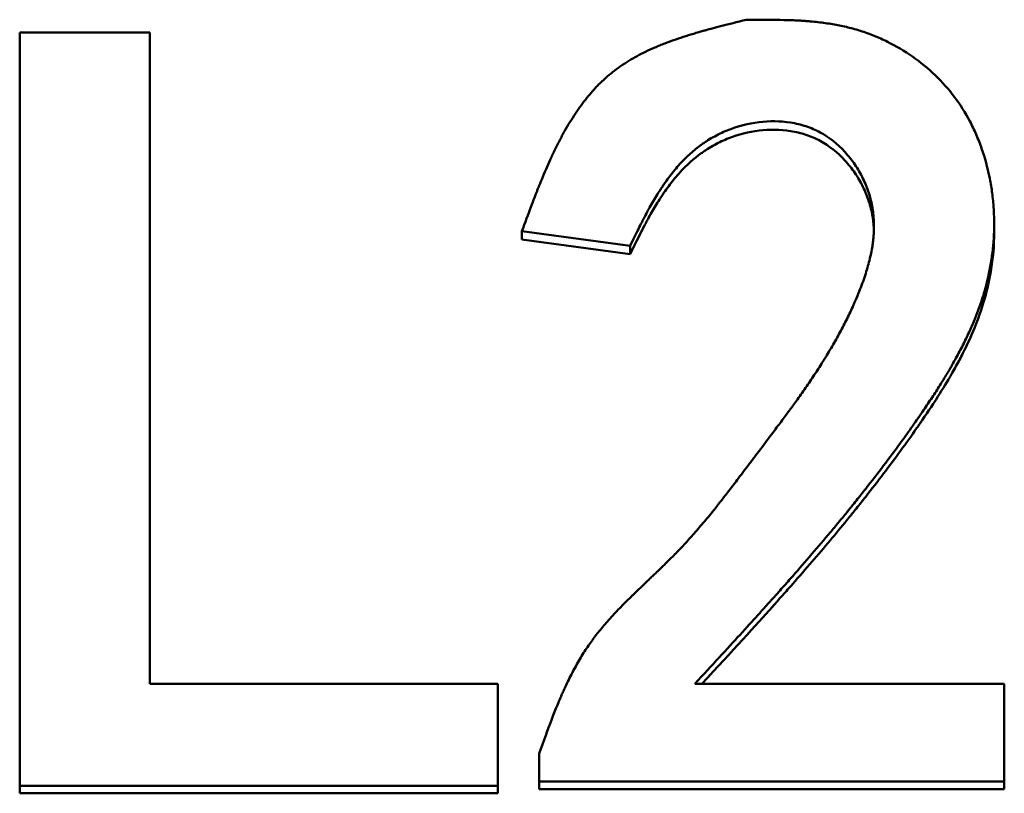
# Model space of a CAD drawing. Header units: millimetres. Extents: x 1837 to 2531, y 1683 to 1885.
# Tile 13 of 37: x 1891.61 to 1894.87, y 1841.86 to 1844.42. Entities that reach past the tile are written whole.
import ezdxf

# ---------------------------------------------------------------- set-up
doc = ezdxf.new("R2010")
doc.units = ezdxf.units.MM
doc.layers.add('Видимый контур (ГОСТ)', color=7, linetype='Continuous', lineweight=50)

msp = doc.modelspace()

# ---------------------------------------------------------------- linework, layer by layer
at = {"layer": 'Видимый контур (ГОСТ)'}
for p, q in [((1891.6131, 1841.8878), (1891.6131, 1844.3816)), ((1892.0434, 1844.3816), (1891.6131, 1844.3816)), ((1892.0434, 1844.3816), (1892.0434, 1842.2257)), ((1893.275, 1843.6965), (1893.275, 1843.724)), ((1893.275, 1843.724), (1893.6329, 1843.6753)), ((1894.8378, 1843.7484), (1894.8378, 1843.7208)), ((1893.275, 1843.6965), (1893.6329, 1843.6479)), ((1893.6329, 1843.6479), (1893.6329, 1843.6753)), ((1893.1949, 1842.2257), (1892.0434, 1842.2257)), ((1893.1949, 1842.2257), (1893.1949, 1841.8878)), ((1894.8714, 1842.2257), (1893.8475, 1842.2257)), ((1894.8714, 1842.2257), (1894.8714, 1841.9017)), ((1893.3319, 1841.9017), (1893.3319, 1841.9949)), ((1893.3319, 1841.8769), (1893.3319, 1841.9017)), ((1893.3319, 1841.9017), (1894.8714, 1841.9017)), ((1894.8714, 1841.8769), (1894.8714, 1841.9017)), ((1891.6131, 1841.863), (1891.6131, 1841.8878)), ((1891.6131, 1841.8878), (1893.1949, 1841.8878)), ((1891.6131, 1841.863), (1893.1949, 1841.863)), ((1893.1949, 1841.863), (1893.1949, 1841.8878)), ((1893.3319, 1841.8769), (1894.8714, 1841.8769))]:
    msp.add_line(p, q, dxfattribs=at)
for points, knots in [([(1894.0171, 1844.4239), (1893.9863, 1844.4163), (1893.9594, 1844.4095), (1893.9365, 1844.4035), (1893.925, 1844.4006), (1893.9145, 1844.3978), (1893.9049, 1844.3953), (1893.8978, 1844.3933), (1893.8912, 1844.3916), (1893.8851, 1844.3899), (1893.8825, 1844.3892), (1893.8809, 1844.3887), (1893.8746, 1844.3869), (1893.8694, 1844.3855), (1893.8649, 1844.3842), (1893.8608, 1844.383), (1893.8536, 1844.3809), (1893.8479, 1844.3792), (1893.8429, 1844.3777), (1893.8301, 1844.3738), (1893.8218, 1844.3712), (1893.8088, 1844.367), (1893.7979, 1844.3634), (1893.7873, 1844.3598), (1893.7771, 1844.3562), (1893.7669, 1844.3526), (1893.7589, 1844.3497), (1893.7478, 1844.3454), (1893.7427, 1844.3434), (1893.7363, 1844.3409), (1893.7312, 1844.3388), (1893.7255, 1844.3364), (1893.7202, 1844.3342), (1893.7152, 1844.332), (1893.7046, 1844.3274), (1893.6949, 1844.323), (1893.6845, 1844.318), (1893.6647, 1844.3084), (1893.6474, 1844.2992), (1893.6289, 1844.2879), (1893.6198, 1844.2824), (1893.6103, 1844.2763), (1893.6018, 1844.2704), (1893.593, 1844.2643), (1893.5846, 1844.2581), (1893.5761, 1844.2514), (1893.5678, 1844.2448), (1893.5596, 1844.238), (1893.5517, 1844.2309), (1893.5438, 1844.2238), (1893.5353, 1844.2157), (1893.5287, 1844.209), (1893.5251, 1844.2053), (1893.5222, 1844.2023), (1893.5188, 1844.1987), (1893.5156, 1844.1952), (1893.5123, 1844.1916), (1893.509, 1844.1879), (1893.5026, 1844.1807), (1893.4962, 1844.1731), (1893.4897, 1844.165), (1893.4769, 1844.1491), (1893.4641, 1844.1315), (1893.4522, 1844.1137), (1893.44, 1844.0954), (1893.4281, 1844.0758), (1893.4164, 1844.0551), (1893.4105, 1844.0447), (1893.4048, 1844.034), (1893.399, 1844.0231), (1893.3962, 1844.0176), (1893.3934, 1844.012), (1893.3905, 1844.0064), (1893.3877, 1844.0007), (1893.3843, 1843.9938), (1893.3821, 1843.9892), (1893.3796, 1843.9841), (1893.3779, 1843.9803), (1893.3754, 1843.9751), (1893.3733, 1843.9705), (1893.371, 1843.9655), (1893.3686, 1843.9603), (1893.364, 1843.9503), (1893.3592, 1843.9394), (1893.3548, 1843.9291), (1893.3501, 1843.9183), (1893.3454, 1843.907), (1893.3406, 1843.8954), (1893.337, 1843.8867), (1893.3334, 1843.8778), (1893.3298, 1843.8687), (1893.3276, 1843.8632), (1893.3259, 1843.8589), (1893.325, 1843.8566), (1893.324, 1843.8541), (1893.3228, 1843.8511), (1893.3215, 1843.8476), (1893.32, 1843.8438), (1893.3182, 1843.8394), (1893.3163, 1843.8343), (1893.313, 1843.8257), (1893.309, 1843.8153), (1893.3045, 1843.8034), (1893.2959, 1843.7805), (1893.2852, 1843.7516), (1893.275, 1843.724)], [0, 0, 0, 0, 0.0625, 0.0625, 0.0625, 0.09375, 0.09375, 0.09375, 0.117187, 0.117187, 0.117187, 0.127438, 0.127438, 0.127438, 0.135803, 0.135803, 0.135803, 0.150412, 0.150412, 0.150412, 0.1875, 0.1875, 0.1875, 0.21875, 0.21875, 0.21875, 0.25, 0.25, 0.25, 0.26402, 0.26402, 0.26402, 0.279694, 0.279694, 0.279694, 0.3125, 0.3125, 0.3125, 0.375, 0.375, 0.375, 0.405683, 0.405683, 0.405683, 0.4375, 0.4375, 0.4375, 0.46875, 0.46875, 0.46875, 0.5, 0.5, 0.5, 0.517007, 0.517007, 0.517007, 0.5332, 0.5332, 0.5332, 0.564155, 0.564155, 0.564155, 0.625, 0.625, 0.625, 0.6875, 0.6875, 0.6875, 0.71875, 0.71875, 0.71875, 0.734375, 0.734375, 0.734375, 0.75, 0.75, 0.75, 0.767462, 0.767462, 0.767462, 0.782753, 0.782753, 0.782753, 0.8125, 0.8125, 0.8125, 0.84375, 0.84375, 0.84375, 0.867187, 0.867187, 0.867187, 0.881139, 0.881139, 0.881139, 0.896565, 0.896565, 0.896565, 0.91367, 0.91367, 0.91367, 0.943169, 0.943169, 0.943169, 1, 1, 1, 1]), ([(1893.8475, 1842.2257), (1893.9046, 1842.2875), (1893.9544, 1842.3416), (1893.9969, 1842.3882), (1894.0182, 1842.4115), (1894.0377, 1842.4329), (1894.0553, 1842.4524), (1894.0642, 1842.4622), (1894.0726, 1842.4714), (1894.0805, 1842.4802), (1894.0864, 1842.4868), (1894.0921, 1842.4931), (1894.0976, 1842.4992), (1894.0999, 1842.5019), (1894.1012, 1842.5032), (1894.1073, 1842.5101), (1894.1119, 1842.5152), (1894.1162, 1842.5201), (1894.1203, 1842.5247), (1894.1265, 1842.5316), (1894.1322, 1842.538), (1894.1375, 1842.544), (1894.1509, 1842.5591), (1894.1616, 1842.5713), (1894.171, 1842.582), (1894.1949, 1842.6093), (1894.2103, 1842.627), (1894.2349, 1842.6555), (1894.2555, 1842.6795), (1894.2754, 1842.703), (1894.2946, 1842.7259), (1894.3042, 1842.7374), (1894.3137, 1842.7487), (1894.3229, 1842.7599), (1894.3275, 1842.7655), (1894.3321, 1842.7711), (1894.3367, 1842.7766), (1894.3412, 1842.7822), (1894.3448, 1842.7866), (1894.3502, 1842.7931), (1894.3524, 1842.7959), (1894.3556, 1842.7997), (1894.3582, 1842.8029), (1894.3609, 1842.8063), (1894.3635, 1842.8095), (1894.3661, 1842.8127), (1894.3715, 1842.8195), (1894.3768, 1842.826), (1894.3818, 1842.8323), (1894.3928, 1842.846), (1894.4029, 1842.8588), (1894.4127, 1842.8711), (1894.4331, 1842.8971), (1894.4518, 1842.9212), (1894.472, 1842.9479), (1894.4913, 1842.9733), (1894.51, 1842.9985), (1894.5282, 1843.0236), (1894.5418, 1843.0423), (1894.5552, 1843.0609), (1894.5682, 1843.0795), (1894.5726, 1843.0856), (1894.5759, 1843.0904), (1894.5812, 1843.098), (1894.5834, 1843.1012), (1894.5865, 1843.1056), (1894.589, 1843.1092), (1894.5917, 1843.1131), (1894.5942, 1843.1168), (1894.5967, 1843.1203), (1894.602, 1843.1281), (1894.6069, 1843.1353), (1894.6115, 1843.1421), (1894.6212, 1843.1565), (1894.6298, 1843.1694), (1894.6391, 1843.1837), (1894.6478, 1843.1972), (1894.6562, 1843.2103), (1894.664, 1843.2229), (1894.668, 1843.2292), (1894.6718, 1843.2354), (1894.6755, 1843.2416), (1894.6792, 1843.2477), (1894.6819, 1843.2521), (1894.6863, 1843.2596), (1894.6881, 1843.2627), (1894.6908, 1843.2672), (1894.6928, 1843.2707), (1894.6951, 1843.2746), (1894.6972, 1843.2783), (1894.6992, 1843.2818), (1894.7037, 1843.2897), (1894.7077, 1843.2969), (1894.7115, 1843.3038), (1894.7196, 1843.3185), (1894.7266, 1843.3318), (1894.7343, 1843.347), (1894.7415, 1843.3612), (1894.7482, 1843.3752), (1894.7546, 1843.3891), (1894.7578, 1843.396), (1894.7609, 1843.4029), (1894.7639, 1843.4098), (1894.7668, 1843.4166), (1894.7693, 1843.4223), (1894.7725, 1843.4302), (1894.7739, 1843.4336), (1894.7757, 1843.438), (1894.7772, 1843.4419), (1894.7788, 1843.4459), (1894.7803, 1843.4498), (1894.7818, 1843.4537), (1894.7848, 1843.4616), (1894.7877, 1843.4695), (1894.7904, 1843.4771), (1894.796, 1843.4933), (1894.801, 1843.5089), (1894.8054, 1843.5241), (1894.8148, 1843.5567), (1894.8217, 1843.5874), (1894.8269, 1843.6181), (1894.832, 1843.6489), (1894.8354, 1843.6796), (1894.837, 1843.7121), (1894.8384, 1843.7434), (1894.8381, 1843.7727), (1894.8357, 1843.8061), (1894.8344, 1843.8225), (1894.8326, 1843.8398), (1894.8304, 1843.8556), (1894.8282, 1843.8719), (1894.8255, 1843.8877), (1894.8221, 1843.9039), (1894.8156, 1843.9358), (1894.8075, 1843.9656), (1894.7964, 1843.9973), (1894.791, 1844.0128), (1894.7847, 1844.0289), (1894.7783, 1844.0436), (1894.7718, 1844.0589), (1894.7648, 1844.0734), (1894.7573, 1844.0876), (1894.7424, 1844.1159), (1894.7257, 1844.1424), (1894.7065, 1844.1681), (1894.6682, 1844.2191), (1894.6207, 1844.2645), (1894.5674, 1844.3019), (1894.5407, 1844.3205), (1894.5131, 1844.337), (1894.4845, 1844.3512), (1894.4702, 1844.3583), (1894.4557, 1844.3648), (1894.4409, 1844.3708), (1894.4261, 1844.3768), (1894.4091, 1844.3828), (1894.3958, 1844.387), (1894.3886, 1844.3893), (1894.3827, 1844.3911), (1894.3753, 1844.3931), (1894.3686, 1844.395), (1894.3615, 1844.3969), (1894.3541, 1844.3986), (1894.3396, 1844.4022), (1894.3242, 1844.4054), (1894.3091, 1844.408), (1894.2936, 1844.4108), (1894.2776, 1844.4132), (1894.261, 1844.4152), (1894.2527, 1844.4162), (1894.2442, 1844.4171), (1894.2356, 1844.4179), (1894.2314, 1844.4183), (1894.227, 1844.4187), (1894.2227, 1844.4191), (1894.2183, 1844.4194), (1894.2122, 1844.4199), (1894.2095, 1844.4201), (1894.2022, 1844.4206), (1894.1996, 1844.4208), (1894.1927, 1844.4211), (1894.1872, 1844.4214), (1894.181, 1844.4217), (1894.1738, 1844.422), (1894.1615, 1844.4225), (1894.1468, 1844.423), (1894.1299, 1844.4233), (1894.0973, 1844.4239), (1894.0563, 1844.4241), (1894.0171, 1844.4239)], [0.0000001, 0.0000001, 0.0000001, 0.0000001, 0.0625, 0.0625, 0.0625, 0.09375, 0.09375, 0.09375, 0.109375, 0.109375, 0.109375, 0.1210937, 0.1210937, 0.1210937, 0.1261914, 0.1261914, 0.1261914, 0.1300005, 0.1300005, 0.1300005, 0.135733, 0.135733, 0.135733, 0.1502947, 0.1502947, 0.1502947, 0.1875, 0.1875, 0.1875, 0.21875, 0.21875, 0.21875, 0.234375, 0.234375, 0.234375, 0.2421875, 0.2421875, 0.2421875, 0.25, 0.25, 0.25, 0.2533165, 0.2533165, 0.2533165, 0.2567476, 0.2567476, 0.2567476, 0.2639553, 0.2639553, 0.2639553, 0.2796244, 0.2796244, 0.2796244, 0.3125, 0.3125, 0.3125, 0.34375, 0.34375, 0.34375, 0.3671875, 0.3671875, 0.3671875, 0.375, 0.375, 0.375, 0.3783009, 0.3783009, 0.3783009, 0.3818548, 0.3818548, 0.3818548, 0.3896787, 0.3896787, 0.3896787, 0.4062499, 0.4062499, 0.4062499, 0.421875, 0.421875, 0.421875, 0.4296875, 0.4296875, 0.4296875, 0.4374999, 0.4374999, 0.4374999, 0.4407273, 0.4407273, 0.4407273, 0.4442286, 0.4442286, 0.4442286, 0.4520372, 0.4520372, 0.4520372, 0.4687499, 0.4687499, 0.4687499, 0.484375, 0.484375, 0.484375, 0.4921875, 0.4921875, 0.4921875, 0.4999999, 0.4999999, 0.4999999, 0.5034061, 0.5034061, 0.5034061, 0.5068787, 0.5068787, 0.5068787, 0.5140217, 0.5140217, 0.5140217, 0.5290625, 0.5290625, 0.5290625, 0.561341, 0.561341, 0.561341, 0.59375, 0.59375, 0.59375, 0.6249999, 0.6249999, 0.6249999, 0.6403658, 0.6403658, 0.6403658, 0.6562499, 0.6562499, 0.6562499, 0.6874999, 0.6874999, 0.6874999, 0.702771, 0.702771, 0.702771, 0.7184841, 0.7184841, 0.7184841, 0.7499999, 0.7499999, 0.7499999, 0.8124999, 0.8124999, 0.8124999, 0.8437499, 0.8437499, 0.8437499, 0.859375, 0.859375, 0.859375, 0.8749998, 0.8749998, 0.8749998, 0.8833764, 0.8833764, 0.8833764, 0.8911004, 0.8911004, 0.8911004, 0.9062499, 0.9062499, 0.9062499, 0.921875, 0.921875, 0.921875, 0.9296875, 0.9296875, 0.9296875, 0.9335938, 0.9335938, 0.9335938, 0.9374997, 0.9374997, 0.9374997, 0.9483066, 0.9483066, 0.9483066, 0.9568608, 0.9568608, 0.9568608, 0.9716015, 0.9716015, 0.9716015, 1, 1, 1, 1]), ([(1893.6329, 1843.6753), (1893.6434, 1843.6966), (1893.6526, 1843.7152), (1893.6606, 1843.7311), (1893.6645, 1843.739), (1893.6682, 1843.7463), (1893.6716, 1843.7529), (1893.6733, 1843.7562), (1893.6749, 1843.7593), (1893.6764, 1843.7622), (1893.6784, 1843.7661), (1893.6798, 1843.7688), (1893.6842, 1843.777), (1893.6885, 1843.7851), (1893.6916, 1843.7909), (1893.6943, 1843.7957), (1893.6991, 1843.8045), (1893.7023, 1843.8102), (1893.7075, 1843.8192), (1893.7119, 1843.8267), (1893.7162, 1843.834), (1893.7204, 1843.841), (1893.7247, 1843.848), (1893.7279, 1843.8532), (1893.7331, 1843.8612), (1893.7352, 1843.8645), (1893.7383, 1843.8693), (1893.7409, 1843.873), (1893.7436, 1843.8771), (1893.7462, 1843.8809), (1893.7488, 1843.8846), (1893.7544, 1843.8926), (1893.7597, 1843.8998), (1893.7648, 1843.9066), (1893.7757, 1843.9209), (1893.786, 1843.9333), (1893.798, 1843.9465), (1893.8093, 1843.9589), (1893.8208, 1843.9704), (1893.8326, 1843.981), (1893.8385, 1843.9863), (1893.8444, 1843.9913), (1893.8504, 1843.9962), (1893.8564, 1844.001), (1893.8614, 1844.0048), (1893.8686, 1844.01), (1893.8717, 1844.0122), (1893.8759, 1844.0151), (1893.8795, 1844.0175), (1893.8832, 1844.02), (1893.8869, 1844.0224), (1893.8905, 1844.0247), (1893.8981, 1844.0295), (1893.9056, 1844.0338), (1893.913, 1844.0379), (1893.9289, 1844.0465), (1893.9442, 1844.0536), (1893.9596, 1844.0596), (1893.9913, 1844.0721), (1894.0227, 1844.0803), (1894.0596, 1844.0849), (1894.095, 1844.0894), (1894.1285, 1844.0891), (1894.1639, 1844.0835), (1894.1814, 1844.0807), (1894.1989, 1844.0765), (1894.2149, 1844.0711), (1894.2313, 1844.0657), (1894.2467, 1844.059), (1894.2618, 1844.0509), (1894.2913, 1844.0349), (1894.3189, 1844.0132), (1894.3438, 1843.9861), (1894.3563, 1843.9725), (1894.3668, 1843.9591), (1894.3767, 1843.9446), (1894.3868, 1843.9297), (1894.3958, 1843.9142), (1894.4037, 1843.8982), (1894.4114, 1843.8824), (1894.4176, 1843.867), (1894.423, 1843.8505), (1894.4283, 1843.8342), (1894.4323, 1843.8175), (1894.4351, 1843.8009), (1894.438, 1843.784), (1894.4396, 1843.7669), (1894.44, 1843.7494), (1894.4402, 1843.7407), (1894.4401, 1843.7319), (1894.4398, 1843.723), (1894.4394, 1843.7141), (1894.4385, 1843.7033), (1894.4377, 1843.6961), (1894.4372, 1843.6918), (1894.4369, 1843.689), (1894.4363, 1843.6851), (1894.4359, 1843.6816), (1894.4353, 1843.6779), (1894.4347, 1843.674), (1894.4335, 1843.6668), (1894.4321, 1843.6591), (1894.4305, 1843.6511), (1894.4273, 1843.6354), (1894.423, 1843.6186), (1894.4184, 1843.6027), (1894.4135, 1843.5861), (1894.4079, 1843.5689), (1894.4014, 1843.5511), (1894.3982, 1843.5423), (1894.3947, 1843.5333), (1894.3911, 1843.5241), (1894.3874, 1843.515), (1894.3827, 1843.5037), (1894.3795, 1843.4962), (1894.3776, 1843.4919), (1894.3764, 1843.4891), (1894.3746, 1843.4851), (1894.3731, 1843.4815), (1894.3714, 1843.4778), (1894.3696, 1843.4739), (1894.3664, 1843.4668), (1894.3629, 1843.4592), (1894.3592, 1843.4515), (1894.352, 1843.4364), (1894.3441, 1843.4205), (1894.3365, 1843.406), (1894.3285, 1843.3908), (1894.3202, 1843.3754), (1894.3115, 1843.36), (1894.3071, 1843.3523), (1894.3026, 1843.3445), (1894.298, 1843.3367), (1894.2935, 1843.3289), (1894.2879, 1843.3196), (1894.284, 1843.3133), (1894.2818, 1843.3096), (1894.2803, 1843.3071), (1894.2782, 1843.3037), (1894.2762, 1843.3006), (1894.2742, 1843.2974), (1894.2721, 1843.294), (1894.2682, 1843.2877), (1894.264, 1843.281), (1894.2595, 1843.2741), (1894.2509, 1843.2606), (1894.2414, 1843.2463), (1894.2323, 1843.2328), (1894.2228, 1843.2186), (1894.2128, 1843.2041), (1894.2024, 1843.1892), (1894.1972, 1843.1818), (1894.1919, 1843.1743), (1894.1865, 1843.1667), (1894.1824, 1843.1609), (1894.1783, 1843.1552), (1894.1741, 1843.1494), (1894.17, 1843.1438), (1894.1692, 1843.1427), (1894.1681, 1843.1412), (1894.1667, 1843.1393), (1894.1647, 1843.1365), (1894.1621, 1843.133), (1894.1595, 1843.1293), (1894.1561, 1843.1248), (1894.1522, 1843.1196), (1894.1447, 1843.1094), (1894.1348, 1843.0961), (1894.1259, 1843.0842), (1894.1157, 1843.0706), (1894.1041, 1843.055), (1894.091, 1843.0376), (1894.0778, 1843.0201), (1894.0622, 1842.9994), (1894.0473, 1842.9796), (1894.0396, 1842.9693), (1894.0328, 1842.9604), (1894.0258, 1842.951), (1894.019, 1842.9421), (1894.0123, 1842.9333), (1894.0059, 1842.9248), (1893.9933, 1842.9081), (1893.9816, 1842.8928), (1893.9714, 1842.8795), (1893.961, 1842.8659), (1893.9518, 1842.8539), (1893.9437, 1842.8435), (1893.9397, 1842.8383), (1893.9359, 1842.8335), (1893.9324, 1842.829), (1893.9298, 1842.8257), (1893.9274, 1842.8226), (1893.9251, 1842.8197), (1893.9236, 1842.8178), (1893.9214, 1842.815), (1893.9184, 1842.8113), (1893.914, 1842.8058), (1893.9096, 1842.8003), (1893.9052, 1842.7949), (1893.8993, 1842.7876), (1893.8935, 1842.7805), (1893.8877, 1842.7736), (1893.8762, 1842.7596), (1893.8648, 1842.7462), (1893.8536, 1842.7333), (1893.8424, 1842.7203), (1893.8314, 1842.7079), (1893.8205, 1842.696), (1893.8097, 1842.6842), (1893.798, 1842.6717), (1893.7886, 1842.6619), (1893.7837, 1842.6569), (1893.7791, 1842.6521), (1893.7734, 1842.6464), (1893.7679, 1842.6409), (1893.762, 1842.635), (1893.7561, 1842.6291), (1893.7499, 1842.6231), (1893.7435, 1842.6167), (1893.7366, 1842.6101), (1893.7315, 1842.6051), (1893.7262, 1842.6), (1893.7206, 1842.5947), (1893.7182, 1842.5923), (1893.7162, 1842.5904), (1893.7108, 1842.5853), (1893.7062, 1842.5809), (1893.7023, 1842.5771), (1893.6988, 1842.5738), (1893.693, 1842.5682), (1893.6885, 1842.5639), (1893.6845, 1842.5601), (1893.6752, 1842.5512), (1893.6691, 1842.5453), (1893.6619, 1842.5385), (1893.6526, 1842.5295), (1893.6463, 1842.5234), (1893.6429, 1842.5202), (1893.6421, 1842.5194), (1893.6415, 1842.5188), (1893.641, 1842.5184), (1893.6406, 1842.5179), (1893.6384, 1842.5158), (1893.635, 1842.5125), (1893.629, 1842.5066), (1893.6238, 1842.5014), (1893.6191, 1842.4967), (1893.6112, 1842.4888), (1893.6047, 1842.4821), (1893.599, 1842.4761), (1893.5854, 1842.4621), (1893.5754, 1842.4513), (1893.5625, 1842.4369), (1893.5512, 1842.4243), (1893.5408, 1842.412), (1893.5312, 1842.4002), (1893.5215, 1842.3884), (1893.5136, 1842.3781), (1893.5049, 1842.366), (1893.5007, 1842.3603), (1893.496, 1842.3535), (1893.4919, 1842.3473), (1893.4874, 1842.3408), (1893.4832, 1842.3343), (1893.479, 1842.3277), (1893.4706, 1842.3142), (1893.4625, 1842.3005), (1893.4541, 1842.2853), (1893.4459, 1842.2705), (1893.4378, 1842.2551), (1893.4299, 1842.239), (1893.4259, 1842.2309), (1893.422, 1842.2227), (1893.4181, 1842.2143), (1893.4161, 1842.2101), (1893.4142, 1842.2059), (1893.4123, 1842.2016), (1893.4104, 1842.1973), (1893.4077, 1842.1912), (1893.4065, 1842.1886), (1893.4034, 1842.1814), (1893.4022, 1842.1788), (1893.3993, 1842.1719), (1893.397, 1842.1664), (1893.3944, 1842.1602), (1893.3915, 1842.153), (1893.3865, 1842.1407), (1893.3807, 1842.1259), (1893.3741, 1842.1089), (1893.3615, 1842.0761), (1893.3462, 1842.0346), (1893.3319, 1841.9949)], [0, 0, 0, 0, 0.015625, 0.015625, 0.015625, 0.023438, 0.023438, 0.023438, 0.027344, 0.027344, 0.027344, 0.032504, 0.032504, 0.032504, 0.037587, 0.037587, 0.037587, 0.046875, 0.046875, 0.046875, 0.054688, 0.054688, 0.054688, 0.0625, 0.0625, 0.0625, 0.065765, 0.065765, 0.065765, 0.069293, 0.069293, 0.069293, 0.07711, 0.07711, 0.07711, 0.09375, 0.09375, 0.09375, 0.109375, 0.109375, 0.109375, 0.117187, 0.117187, 0.117187, 0.125, 0.125, 0.125, 0.128376, 0.128376, 0.128376, 0.131864, 0.131864, 0.131864, 0.139171, 0.139171, 0.139171, 0.154937, 0.154937, 0.154937, 0.1875, 0.1875, 0.1875, 0.21875, 0.21875, 0.21875, 0.234214, 0.234214, 0.234214, 0.25, 0.25, 0.25, 0.280931, 0.280931, 0.280931, 0.296498, 0.296498, 0.296498, 0.3125, 0.3125, 0.3125, 0.328292, 0.328292, 0.328292, 0.34375, 0.34375, 0.34375, 0.359375, 0.359375, 0.359375, 0.367187, 0.367187, 0.367187, 0.375, 0.375, 0.375, 0.379575, 0.379575, 0.379575, 0.383721, 0.383721, 0.383721, 0.391369, 0.391369, 0.391369, 0.40625, 0.40625, 0.40625, 0.421875, 0.421875, 0.421875, 0.429687, 0.429687, 0.429687, 0.4375, 0.4375, 0.4375, 0.442123, 0.442123, 0.442123, 0.446282, 0.446282, 0.446282, 0.453915, 0.453915, 0.453915, 0.46875, 0.46875, 0.46875, 0.484375, 0.484375, 0.484375, 0.492187, 0.492187, 0.492187, 0.5, 0.5, 0.5, 0.504534, 0.504534, 0.504534, 0.508669, 0.508669, 0.508669, 0.51633, 0.51633, 0.51633, 0.53125, 0.53125, 0.53125, 0.546875, 0.546875, 0.546875, 0.554687, 0.554687, 0.554687, 0.560547, 0.560547, 0.560547, 0.566203, 0.566203, 0.566203, 0.573127, 0.573127, 0.573127, 0.580157, 0.580157, 0.580157, 0.59375, 0.59375, 0.59375, 0.609375, 0.609375, 0.609375, 0.625, 0.625, 0.625, 0.633107, 0.633107, 0.633107, 0.64088, 0.64088, 0.64088, 0.65625, 0.65625, 0.65625, 0.671875, 0.671875, 0.671875, 0.679687, 0.679687, 0.679687, 0.685547, 0.685547, 0.685547, 0.689453, 0.689453, 0.689453, 0.695312, 0.695312, 0.695312, 0.703125, 0.703125, 0.703125, 0.71875, 0.71875, 0.71875, 0.734375, 0.734375, 0.734375, 0.75, 0.75, 0.75, 0.758007, 0.758007, 0.758007, 0.765625, 0.765625, 0.765625, 0.773437, 0.773437, 0.773437, 0.779297, 0.779297, 0.779297, 0.78191, 0.78191, 0.78191, 0.784152, 0.784152, 0.784152, 0.787919, 0.787919, 0.787919, 0.796875, 0.796875, 0.796875, 0.808594, 0.808594, 0.808594, 0.811209, 0.811209, 0.811209, 0.813824, 0.813824, 0.813824, 0.818403, 0.818403, 0.818403, 0.826002, 0.826002, 0.826002, 0.84375, 0.84375, 0.84375, 0.859375, 0.859375, 0.859375, 0.875, 0.875, 0.875, 0.882368, 0.882368, 0.882368, 0.890211, 0.890211, 0.890211, 0.90625, 0.90625, 0.90625, 0.921875, 0.921875, 0.921875, 0.929687, 0.929687, 0.929687, 0.933594, 0.933594, 0.933594, 0.937499, 0.937499, 0.937499, 0.948272, 0.948272, 0.948272, 0.956823, 0.956823, 0.956823, 0.971576, 0.971576, 0.971576, 1, 1, 1, 1]), ([(1893.6329, 1843.6479), (1893.6538, 1843.6904), (1893.6698, 1843.7221), (1893.6808, 1843.743), (1893.6821, 1843.7456), (1893.6853, 1843.7516), (1893.6876, 1843.7557), (1893.6898, 1843.7599), (1893.6921, 1843.764), (1893.6943, 1843.7681), (1893.6987, 1843.7762), (1893.7032, 1843.784), (1893.7075, 1843.7915), (1893.7162, 1843.8066), (1893.7247, 1843.8206), (1893.7331, 1843.8334), (1893.7351, 1843.8367), (1893.7382, 1843.8414), (1893.7409, 1843.8453), (1893.7435, 1843.8492), (1893.7461, 1843.853), (1893.7488, 1843.8568), (1893.754, 1843.8643), (1893.7594, 1843.8717), (1893.7648, 1843.8788), (1893.7756, 1843.893), (1893.7867, 1843.9063), (1893.798, 1843.9187), (1893.8206, 1843.9434), (1893.8441, 1843.9645), (1893.8686, 1843.982), (1893.8717, 1843.9842), (1893.8758, 1843.9871), (1893.8795, 1843.9896), (1893.8831, 1843.992), (1893.8868, 1843.9944), (1893.8905, 1843.9967), (1893.8979, 1844.0014), (1893.9054, 1844.0057), (1893.913, 1844.0099), (1893.9281, 1844.0181), (1893.9437, 1844.0254), (1893.9596, 1844.0316), (1893.9914, 1844.0441), (1894.0247, 1844.0525), (1894.0596, 1844.0569), (1894.0945, 1844.0613), (1894.1298, 1844.0608), (1894.1639, 1844.0555), (1894.1809, 1844.0528), (1894.1986, 1844.0485), (1894.2149, 1844.0431), (1894.2312, 1844.0377), (1894.2468, 1844.0309), (1894.2618, 1844.0229), (1894.2916, 1844.0067), (1894.3189, 1843.9852), (1894.3438, 1843.9582), (1894.3563, 1843.9447), (1894.3667, 1843.9314), (1894.3767, 1843.9168), (1894.3867, 1843.9021), (1894.3957, 1843.8867), (1894.4037, 1843.8704), (1894.4117, 1843.8541), (1894.4178, 1843.8389), (1894.423, 1843.8227), (1894.4283, 1843.8065), (1894.4323, 1843.79), (1894.4351, 1843.7732), (1894.4377, 1843.7578), (1894.4393, 1843.7422), (1894.4399, 1843.7262)], [0, 0, 0, 0, 0.03125, 0.03125, 0.03125, 0.0351562, 0.0351562, 0.0351562, 0.0390625, 0.0390625, 0.0390625, 0.046875, 0.046875, 0.046875, 0.0625, 0.0625, 0.0625, 0.0664062, 0.0664062, 0.0664062, 0.0703125, 0.0703125, 0.0703125, 0.078125, 0.078125, 0.078125, 0.09375, 0.09375, 0.09375, 0.125, 0.125, 0.125, 0.1289062, 0.1289062, 0.1289062, 0.1328125, 0.1328125, 0.1328125, 0.140625, 0.140625, 0.140625, 0.15625, 0.15625, 0.15625, 0.1875, 0.1875, 0.1875, 0.21875, 0.21875, 0.21875, 0.234375, 0.234375, 0.234375, 0.25, 0.25, 0.25, 0.28125, 0.28125, 0.28125, 0.296875, 0.296875, 0.296875, 0.3125, 0.3125, 0.3125, 0.328125, 0.328125, 0.328125, 0.34375, 0.34375, 0.34375, 0.3580533, 0.3580533, 0.3580533, 0.3580533]), ([(1893.8709, 1842.2257), (1893.9733, 1842.3366), (1894.0506, 1842.4212), (1894.1038, 1842.4805), (1894.1058, 1842.4827), (1894.1117, 1842.4892), (1894.1218, 1842.5006), (1894.1318, 1842.5118), (1894.1488, 1842.531), (1894.16, 1842.5436), (1894.193, 1842.5812), (1894.2143, 1842.6057), (1894.2761, 1842.6775), (1894.3145, 1842.7233), (1894.3524, 1842.7697), (1894.3555, 1842.7735), (1894.3661, 1842.7866), (1894.3845, 1842.8094), (1894.4025, 1842.832), (1894.433, 1842.8706), (1894.4528, 1842.8962), (1894.5105, 1842.9723), (1894.5469, 1843.0222), (1894.5833, 1843.0744), (1894.5864, 1843.0789), (1894.5916, 1843.0863), (1894.5992, 1843.0974), (1894.6066, 1843.1083), (1894.6211, 1843.1297), (1894.6303, 1843.1436), (1894.6566, 1843.1839), (1894.6723, 1843.2092), (1894.6881, 1843.2357), (1894.6907, 1843.2402), (1894.695, 1843.2476), (1894.7014, 1843.2587), (1894.7075, 1843.2696), (1894.7195, 1843.2914), (1894.7271, 1843.3058), (1894.7487, 1843.3484), (1894.7614, 1843.3761), (1894.7739, 1843.4065), (1894.7757, 1843.4109), (1894.8004, 1843.4734), (1894.8292, 1843.5754), (1894.8378, 1843.6774), (1894.8378, 1843.7208)], [0.0086877, 0.0086877, 0.0086877, 0.0086877, 0.125, 0.125, 0.1269531, 0.1269531, 0.1328125, 0.140625, 0.140625, 0.15625, 0.15625, 0.1875, 0.1875, 0.25, 0.25, 0.2539063, 0.2539063, 0.265625, 0.28125, 0.28125, 0.3125, 0.3125, 0.375, 0.375, 0.3789062, 0.3789062, 0.3828125, 0.390625, 0.390625, 0.40625, 0.40625, 0.4375, 0.4375, 0.4414062, 0.4414062, 0.4453125, 0.453125, 0.453125, 0.46875, 0.46875, 0.5, 0.5, 0.5039062, 0.5039062, 0.5625, 0.6058232, 0.6058232, 0.6058232, 0.6058232])]:
    msp.add_open_spline(points, degree=3, knots=knots, dxfattribs=at)

doc.saveas('drawing.dxf')
